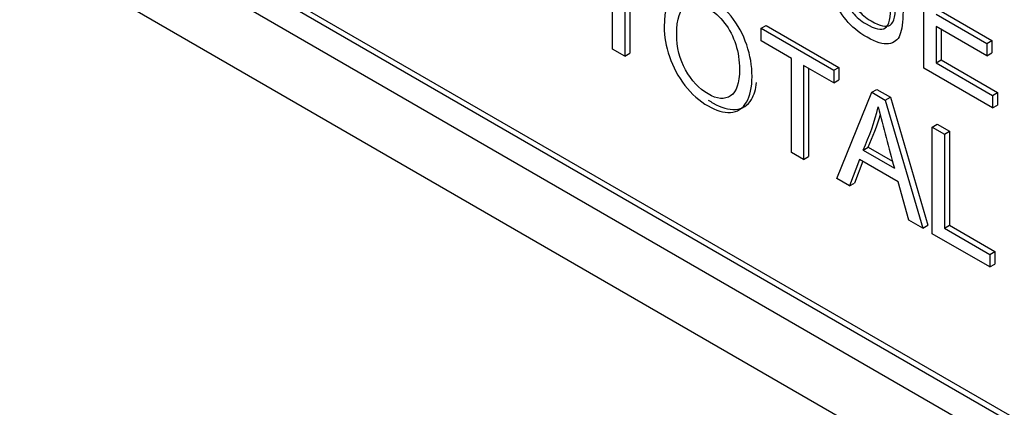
# Model space of a CAD drawing. Header units: inches. Extents: x 1 to 359, y -2 to 239.
# Tile 40 of 64: x 336.84 to 337.53, y 182.783 to 183.054. Entities that reach past the tile are written whole.
import ezdxf

# ---------------------------------------------------------------- set-up
doc = ezdxf.new("R2010")
doc.units = ezdxf.units.IN
doc.header["$MEASUREMENT"] = 0
doc.layers.add('Default', color=7, linetype='Continuous')
doc.layers.add('LAB20180', color=7, linetype='Continuous')

# ---------------------------------------------------------------- blocks, each defined once
blk = doc.blocks.new('SE1')
at = {"layer": 'LAB20180', "color": 7, "linetype": 'Continuous'}
for p, q in [((336.83959, 183.10795), (338.43058, 182.18939)), ((336.96896, 183.09898), (338.29413, 182.33389)), ((336.9725, 183.10102), (338.29767, 182.33594)), ((337.25534, 183.0337), (337.25534, 183.0996)), ((337.26382, 183.0947), (337.26382, 183.02881)), ((337.26736, 183.09266), (337.26736, 183.03085)), ((337.47354, 183.02026), (337.47354, 183.09495)), ((336.96896, 183.0802), (338.29413, 182.31511)), ((337.48206, 183.05827), (337.51774, 183.03768)), ((337.4856, 183.06032), (337.52128, 183.03972)), ((337.35949, 183.04826), (337.36303, 183.0503)), ((337.36303, 183.0503), (337.41403, 183.02086)), ((337.51774, 183.02893), (337.48206, 183.04953)), ((337.48206, 183.04953), (337.48206, 183.02408)), ((337.35949, 183.03947), (337.35949, 183.04826)), ((337.35949, 183.04826), (337.41049, 183.01882)), ((337.4856, 183.04749), (337.4856, 183.02613)), ((337.38071, 183.02722), (337.35949, 183.03947)), ((337.51774, 183.03768), (337.52128, 183.03972)), ((337.51774, 183.03768), (337.51774, 183.02893)), ((337.52128, 183.03972), (337.52128, 183.03097)), ((337.26382, 183.02881), (337.25534, 183.0337)), ((337.26382, 183.02881), (337.26736, 183.03085)), ((337.51774, 183.02893), (337.52128, 183.03097)), ((337.38071, 182.96132), (337.38071, 183.02722)), ((337.41049, 183.01002), (337.38923, 183.0223)), ((337.38923, 183.0223), (337.38923, 182.9564)), ((337.48206, 183.02408), (337.4856, 183.02613)), ((337.48206, 183.02408), (337.52166, 183.00122)), ((337.4856, 183.02613), (337.52519, 183.00327)), ((337.39277, 183.02026), (337.39277, 182.95844)), ((337.41049, 183.01882), (337.41403, 183.02086)), ((337.41049, 183.01882), (337.41049, 183.01002)), ((337.41403, 183.02086), (337.41403, 183.01206)), ((337.52166, 182.99248), (337.47354, 183.02026)), ((337.41049, 183.01002), (337.41403, 183.01206)), ((337.41243, 182.94301), (337.43709, 183.00346)), ((337.43709, 183.00346), (337.44063, 183.0055)), ((337.43709, 183.00346), (337.44652, 182.99802)), ((337.44063, 183.0055), (337.45005, 183.00006)), ((337.52166, 183.00122), (337.52519, 183.00327)), ((337.52166, 183.00122), (337.52166, 182.99248)), ((337.52519, 183.00327), (337.52519, 182.99452)), ((337.44652, 182.99802), (337.45005, 183.00006)), ((337.44652, 182.99802), (337.47277, 182.90817)), ((337.45005, 183.00006), (337.4763, 182.91021)), ((337.52166, 182.99248), (337.52519, 182.99452)), ((337.4794, 182.97904), (337.48293, 182.98108)), ((337.48293, 182.98108), (337.49145, 182.97616)), ((337.4794, 182.90435), (337.4794, 182.97904)), ((337.4794, 182.97904), (337.48792, 182.97412)), ((337.48792, 182.97412), (337.49145, 182.97616)), ((337.48792, 182.97412), (337.48792, 182.90817)), ((337.49145, 182.97616), (337.49145, 182.91021)), ((337.38923, 182.9564), (337.38071, 182.96132)), ((337.43094, 182.96299), (337.43447, 182.96503)), ((337.43094, 182.96299), (337.45284, 182.95034)), ((337.43447, 182.96503), (337.45153, 182.95518)), ((337.38923, 182.9564), (337.39277, 182.95844)), ((337.42835, 182.95643), (337.42143, 182.93782)), ((337.43064, 182.95511), (337.42496, 182.93986)), ((337.4556, 182.9407), (337.42835, 182.95643)), ((337.42143, 182.93782), (337.41243, 182.94301)), ((337.42143, 182.93782), (337.42496, 182.93986)), ((337.463, 182.91381), (337.4556, 182.9407)), ((337.47277, 182.90817), (337.463, 182.91381)), ((337.47277, 182.90817), (337.4763, 182.91021)), ((337.51981, 182.88101), (337.4794, 182.90435)), ((337.48792, 182.90817), (337.49145, 182.91021)), ((337.48792, 182.90817), (337.51981, 182.88976)), ((337.49145, 182.91021), (337.52334, 182.8918)), ((337.51981, 182.88976), (337.52334, 182.8918)), ((337.52334, 182.8918), (337.52334, 182.88305)), ((337.51981, 182.88976), (337.51981, 182.88101)), ((337.51981, 182.88101), (337.52334, 182.88305))]:
    blk.add_line(p, q, dxfattribs=at)
for centre, radius, start, end in [((337.28257, 183.032), 0.16363, 335.05426, 346.26608), ((337.2861, 183.03404), 0.16363, 335.05426, 343.58381), ((339.04137, 183.39322), 1.64911, 194.03981, 195.57842)]:
    blk.add_arc(centre, radius, start, end, dxfattribs=at)
for points, knots in [([(337.45895, 183.10337), (337.45895, 183.08899), (337.45895, 183.07462), (337.45895, 183.06024), (337.45895, 183.05268), (337.45822, 183.04714), (337.45676, 183.04361), (337.45528, 183.04005), (337.45267, 183.03797), (337.44884, 183.0374), (337.44503, 183.03683), (337.43997, 183.0384), (337.42775, 183.04545), (337.4228, 183.0495), (337.41897, 183.05415), (337.41513, 183.05881), (337.41239, 183.06382), (337.41075, 183.06933), (337.40911, 183.07487), (337.40826, 183.08156), (337.40826, 183.08951), (337.40826, 183.10389), (337.40826, 183.11827), (337.40826, 183.13264)], [0, 0, 0, 0, 0.229366, 0.229366, 0.229366, 0.325955, 0.325955, 0.325955, 0.402494, 0.402494, 0.402494, 0.498931, 0.498931, 0.59269, 0.59269, 0.59269, 0.669228, 0.669228, 0.669228, 0.770652, 0.770652, 0.770652, 1, 1, 1, 1]), ([(337.41678, 183.12772), (337.41678, 183.11336), (337.41678, 183.099), (337.41678, 183.08464), (337.41678, 183.07813), (337.41729, 183.07306), (337.41833, 183.06943), (337.41937, 183.06575), (337.42117, 183.06232), (337.42371, 183.05922), (337.42626, 183.05609), (337.42934, 183.05348), (337.43933, 183.04771), (337.4438, 183.04677), (337.44914, 183.05025), (337.45048, 183.05584), (337.45048, 183.06518), (337.45048, 183.06671), (337.45048, 183.06824), (337.45048, 183.06976)], [0, 0, 0, 0, 0.2724309, 0.2724309, 0.2724309, 0.3640903, 0.3640903, 0.3640903, 0.4250109, 0.4250109, 0.4250109, 0.4928708, 0.4928708, 0.6102285, 0.6102285, 0.7275862, 0.7275862, 0.7275862, 0.7565393, 0.7565393, 0.7565393, 0.7565393]), ([(337.42031, 183.12977), (337.42031, 183.1154), (337.42031, 183.10104), (337.42031, 183.08668), (337.42031, 183.08017), (337.42083, 183.0751), (337.42186, 183.07147), (337.42291, 183.06779), (337.4247, 183.06437), (337.42724, 183.06126), (337.4298, 183.05813), (337.43288, 183.05552), (337.44286, 183.04976), (337.44734, 183.04881), (337.45268, 183.05229), (337.45401, 183.05788), (337.45401, 183.06722), (337.45401, 183.06875), (337.45401, 183.07028), (337.45401, 183.0718)], [0, 0, 0, 0, 0.2724309, 0.2724309, 0.2724309, 0.3640903, 0.3640903, 0.3640903, 0.4250109, 0.4250109, 0.4250109, 0.4928708, 0.4928708, 0.6102285, 0.6102285, 0.7275862, 0.7275862, 0.7275862, 0.7565393, 0.7565393, 0.7565393, 0.7565393]), ([(337.29145, 183.04918), (337.29145, 183.06156), (337.29434, 183.06958), (337.30006, 183.07329), (337.3058, 183.077), (337.31323, 183.07617), (337.32829, 183.06747), (337.33363, 183.06275), (337.34318, 183.05067), (337.34684, 183.04394), (337.35183, 183.02933), (337.35308, 183.02195), (337.35308, 183.00689), (337.35179, 183.00088), (337.34916, 182.99643), (337.34653, 182.99197), (337.3428, 182.98962), (337.33793, 182.98935), (337.33312, 182.98908), (337.32786, 182.99059), (337.3162, 182.99733), (337.31082, 183.00212), (337.306, 183.00828), (337.30121, 183.01441), (337.29761, 183.02113), (337.29515, 183.02846), (337.29273, 183.03569), (337.29145, 183.04262), (337.29145, 183.04918)], [0, 0, 0, 0, 0.133455, 0.133455, 0.133455, 0.25964, 0.25964, 0.342766, 0.342766, 0.425892, 0.425892, 0.509018, 0.509018, 0.593807, 0.593807, 0.593807, 0.674588, 0.674588, 0.674588, 0.752986, 0.752986, 0.838017, 0.838017, 0.838017, 0.918499, 0.918499, 0.918499, 1, 1, 1, 1]), ([(337.30027, 183.04389), (337.30027, 183.0349), (337.30234, 183.02665), (337.31069, 183.01149), (337.31594, 183.00587), (337.32864, 182.99854), (337.33393, 182.99812), (337.33806, 183.00095), (337.34219, 183.00378), (337.3443, 183.00992), (337.3443, 183.02558), (337.3434, 183.03142), (337.34163, 183.03696), (337.33988, 183.04245), (337.33729, 183.04747), (337.33384, 183.05194), (337.33043, 183.05637), (337.32661, 183.05984), (337.31633, 183.06578), (337.31116, 183.06638), (337.30682, 183.06412), (337.30245, 183.06184), (337.30027, 183.05507), (337.30027, 183.04389)], [0, 0, 0, 0, 0.118929, 0.118929, 0.237858, 0.237858, 0.359231, 0.359231, 0.359231, 0.497801, 0.497801, 0.585394, 0.585394, 0.585394, 0.664325, 0.664325, 0.664325, 0.7431, 0.7431, 0.854498, 0.854498, 0.854498, 1, 1, 1, 1]), ([(337.3224, 182.99801), (337.32351, 182.99725), (337.32464, 182.99653), (337.3314, 182.99263), (337.33666, 182.99112), (337.34147, 182.99139), (337.34633, 182.99166), (337.35007, 182.99401), (337.3527, 182.99847), (337.35456, 183.00162), (337.35575, 183.00555), (337.35629, 183.01028)], [0.230774, 0.230774, 0.230774, 0.230774, 0.2470142, 0.2470142, 0.3254116, 0.3254116, 0.3254116, 0.4061931, 0.4061931, 0.4061931, 0.4662033, 0.4662033, 0.4662033, 0.4662033])]:
    blk.add_open_spline(points, degree=3, knots=knots, dxfattribs=at)

msp = doc.modelspace()

# ---------------------------------------------------------------- block references
at = {"layer": 'Default'}
msp.add_blockref('SE1', (0, 0), dxfattribs=at)

doc.saveas('drawing.dxf')
